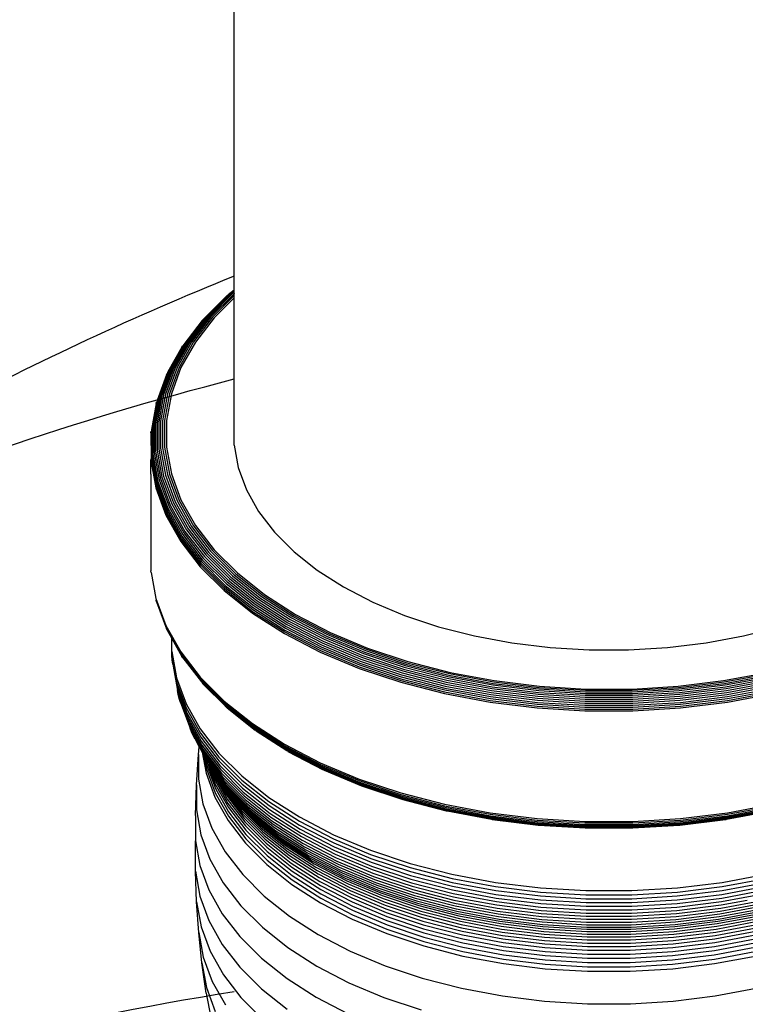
# Model space of a CAD drawing. Extents: x -19547 to -11561, y 2096 to 5601.
# Tile 69 of 168: x -18590 to -18581, y 3253 to 3265. Entities that reach past the tile are written whole.
import ezdxf

# ---------------------------------------------------------------- set-up
doc = ezdxf.new("R2010")
doc.units = 0
doc.header["$MEASUREMENT"] = 0
doc.layers.add('TANK', color=2, linetype='CONTINUOUS')
doc.layers.add('TANK-SLOPE', color=2, linetype='CONTINUOUS')

# ---------------------------------------------------------------- blocks, each defined once
blk = doc.blocks.new('A$C3406478A')
at = {"layer": 'TANK'}
for p, q in [((-1.03, 16.887), (-1.03, 23.624)), ((-1.03, 15.327), (-1.03, 16.887)), ((-1.116, 15.26), (-1.402, 14.974)), ((-1.103, 15.27), (-1.388, 14.985)), ((-1.087, 15.277), (-1.371, 14.993)), ((-1.07, 15.282), (-1.353, 14.999)), ((-1.052, 15.284), (-1.334, 15.002)), ((-1.032, 15.283), (-1.313, 15.002)), ((-1.03, 15.261), (-1.291, 15)), ((-1.03, 15.327), (-1.103, 15.27)), ((-1.03, 15.322), (-1.087, 15.277)), ((-1.03, 15.314), (-1.07, 15.282)), ((-1.03, 15.301), (-1.052, 15.284)), ((-1.03, 15.285), (-1.032, 15.283)), ((-1.03, 15.322), (-1.03, 15.327)), ((-1.03, 15.314), (-1.03, 15.322)), ((-1.03, 15.301), (-1.03, 15.314)), ((-1.03, 15.285), (-1.03, 15.301)), ((-1.03, 15.261), (-1.03, 15.285)), ((-1.03, 15.234), (-1.03, 15.261)), ((-1.03, 15.234), (-1.27, 14.995)), ((-1.03, 13.466), (-1.03, 15.234)), ((-1.414, 14.961), (-1.635, 14.672)), ((-1.388, 14.985), (-1.62, 14.684)), ((-1.371, 14.993), (-1.602, 14.693)), ((-1.353, 14.999), (-1.583, 14.7)), ((-1.334, 15.002), (-1.563, 14.705)), ((-1.313, 15.002), (-1.541, 14.706)), ((-1.291, 15), (-1.519, 14.705)), ((-1.27, 14.995), (-1.496, 14.701)), ((-1.414, 14.961), (-1.402, 14.974)), ((-1.635, 14.672), (-1.811, 14.358)), ((-1.62, 14.684), (-1.796, 14.371)), ((-1.602, 14.693), (-1.778, 14.381)), ((-1.583, 14.7), (-1.758, 14.39)), ((-1.563, 14.705), (-1.737, 14.395)), ((-1.541, 14.706), (-1.715, 14.398)), ((-1.519, 14.705), (-1.691, 14.398)), ((-1.496, 14.701), (-1.668, 14.396)), ((-1.658, 14.643), (-1.647, 14.658)), ((-1.658, 14.643), (-1.825, 14.344)), ((-1.843, 14.31), (-1.954, 14.003)), ((-1.825, 14.344), (-1.944, 14.02)), ((-1.811, 14.358), (-1.93, 14.036)), ((-1.796, 14.371), (-1.914, 14.049)), ((-1.778, 14.381), (-1.896, 14.061)), ((-1.758, 14.39), (-1.876, 14.07)), ((-1.737, 14.395), (-1.854, 14.077)), ((-1.843, 14.31), (-1.835, 14.327)), ((-1.715, 14.398), (-1.831, 14.081)), ((-1.691, 14.398), (-1.807, 14.083)), ((-1.668, 14.396), (-1.783, 14.082)), ((-1.876, 14.07), (-1.935, 13.745)), ((-1.854, 14.077), (-1.913, 13.753)), ((-1.831, 14.081), (-1.89, 13.759)), ((-1.807, 14.083), (-1.866, 13.762)), ((-1.783, 14.082), (-1.841, 13.763)), ((-1.967, 13.966), (-2.022, 13.655)), ((-1.954, 14.003), (-2.014, 13.673)), ((-1.944, 14.02), (-2.004, 13.691)), ((-1.93, 14.036), (-1.99, 13.707)), ((-1.914, 14.049), (-1.974, 13.722)), ((-1.967, 13.966), (-1.962, 13.985)), ((-1.896, 14.061), (-1.955, 13.734)), ((-1.99, 13.707), (-1.99, 13.377)), ((-1.974, 13.722), (-1.974, 13.393)), ((-1.955, 13.734), (-1.955, 13.407)), ((-1.935, 13.745), (-1.935, 13.418)), ((-1.913, 13.753), (-1.913, 13.428)), ((-1.89, 13.759), (-1.89, 13.435)), ((-1.866, 13.762), (-1.866, 13.44)), ((-1.841, 13.763), (-1.841, 13.442)), ((-2.029, 13.615), (-2.027, 13.635)), ((-2.029, 13.615), (-2.027, 13.303)), ((-2.022, 13.655), (-2.022, 13.323)), ((-2.014, 13.673), (-2.014, 13.342)), ((-2.004, 13.691), (-2.004, 13.36)), ((-2.004, 13.36), (-1.944, 13.031)), ((-1.99, 13.377), (-1.93, 13.049)), ((-1.974, 13.393), (-1.914, 13.066)), ((-1.955, 13.407), (-1.896, 13.08)), ((-1.935, 13.418), (-1.876, 13.093)), ((-1.913, 13.428), (-1.854, 13.104)), ((-1.89, 13.435), (-1.831, 13.113)), ((-1.866, 13.44), (-1.807, 13.119)), ((-1.841, 13.442), (-1.783, 13.122)), ((-1.03, 13.466), (-0.981, 13.196)), ((-2.029, 13.283), (-2.027, 13.303)), ((-2.029, 13.283), (-1.968, 12.952)), ((-2.029, 13.119), (-2.029, 13.283)), ((-2.027, 13.303), (-1.967, 12.972)), ((-2.022, 13.323), (-1.962, 12.993)), ((-2.014, 13.342), (-1.954, 13.012)), ((-2.029, 13.119), (-2.029, 11.956)), ((-1.807, 13.119), (-1.691, 12.803)), ((-1.783, 13.122), (-1.668, 12.808)), ((-0.981, 13.196), (-0.883, 12.93)), ((-1.954, 13.012), (-1.835, 12.688)), ((-1.944, 13.031), (-1.825, 12.708)), ((-1.93, 13.049), (-1.811, 12.726)), ((-1.914, 13.066), (-1.796, 12.744)), ((-1.896, 13.08), (-1.778, 12.76)), ((-1.876, 13.093), (-1.758, 12.774)), ((-1.854, 13.104), (-1.737, 12.786)), ((-1.831, 13.113), (-1.715, 12.796)), ((-1.968, 12.952), (-1.849, 12.627)), ((-1.967, 12.972), (-1.847, 12.647)), ((-1.962, 12.993), (-1.843, 12.668)), ((-0.883, 12.93), (-0.737, 12.671)), ((-1.758, 12.774), (-1.583, 12.463)), ((-1.737, 12.786), (-1.563, 12.476)), ((-1.715, 12.796), (-1.541, 12.488)), ((-1.691, 12.803), (-1.519, 12.497)), ((-1.668, 12.808), (-1.496, 12.503)), ((-1.847, 12.647), (-1.669, 12.331)), ((-1.843, 12.668), (-1.665, 12.352)), ((-1.835, 12.688), (-1.658, 12.373)), ((-1.825, 12.708), (-1.647, 12.393)), ((-1.811, 12.726), (-1.635, 12.412)), ((-1.796, 12.744), (-1.62, 12.431)), ((-1.778, 12.76), (-1.602, 12.448)), ((-0.737, 12.671), (-0.546, 12.423)), ((-1.849, 12.627), (-1.671, 12.311)), ((-1.635, 12.412), (-1.402, 12.111)), ((-1.62, 12.431), (-1.388, 12.13)), ((-1.602, 12.448), (-1.371, 12.148)), ((-1.583, 12.463), (-1.353, 12.165)), ((-1.563, 12.476), (-1.334, 12.179)), ((-1.541, 12.488), (-1.313, 12.192)), ((-1.519, 12.497), (-1.291, 12.202)), ((-1.496, 12.503), (-1.27, 12.21)), ((-0.546, 12.423), (-0.31, 12.187)), ((-1.671, 12.311), (-1.437, 12.007)), ((-1.669, 12.331), (-1.435, 12.028)), ((-1.665, 12.352), (-1.431, 12.049)), ((-1.658, 12.373), (-1.424, 12.07)), ((-1.647, 12.393), (-1.414, 12.091)), ((-1.334, 12.179), (-1.052, 11.897)), ((-1.313, 12.192), (-1.032, 11.911)), ((-1.291, 12.202), (-1.012, 11.923)), ((-1.27, 12.21), (-0.992, 11.932)), ((-0.31, 12.187), (-0.033, 11.967)), ((-1.424, 12.07), (-1.137, 11.783)), ((-1.414, 12.091), (-1.128, 11.804)), ((-1.402, 12.111), (-1.116, 11.825)), ((-1.388, 12.13), (-1.103, 11.845)), ((-1.371, 12.148), (-1.087, 11.864)), ((-1.353, 12.165), (-1.07, 11.882)), ((-2.027, 11.936), (-2.029, 11.956)), ((-2.027, 11.936), (-1.968, 11.626)), ((-1.437, 12.007), (-1.149, 11.72)), ((-1.435, 12.028), (-1.148, 11.74)), ((-1.431, 12.049), (-1.144, 11.761)), ((-0.033, 11.967), (0.282, 11.765)), ((-1.116, 11.825), (-0.78, 11.558)), ((-1.103, 11.845), (-0.768, 11.579)), ((-1.087, 11.864), (-0.753, 11.599)), ((-1.07, 11.882), (-0.738, 11.617)), ((-1.052, 11.897), (-0.721, 11.634)), ((-1.032, 11.911), (-0.702, 11.649)), ((-1.012, 11.923), (-0.684, 11.662)), ((-0.992, 11.932), (-0.665, 11.672)), ((-1.149, 11.72), (-0.81, 11.451)), ((-1.148, 11.74), (-0.809, 11.471)), ((-1.144, 11.761), (-0.806, 11.493)), ((-1.137, 11.783), (-0.799, 11.514)), ((-1.128, 11.804), (-0.791, 11.536)), ((0.282, 11.765), (0.632, 11.583)), ((-1.968, 11.626), (-1.849, 11.3)), ((-1.962, 11.586), (-1.967, 11.606)), ((-1.967, 11.606), (-1.847, 11.281)), ((-1.962, 11.586), (-1.843, 11.262)), ((-0.753, 11.599), (-0.373, 11.355)), ((-0.738, 11.617), (-0.359, 11.375)), ((-0.721, 11.634), (-0.343, 11.392)), ((-0.702, 11.649), (-0.327, 11.408)), ((-0.684, 11.662), (-0.31, 11.422)), ((-0.665, 11.672), (-0.293, 11.433)), ((0.632, 11.583), (1.013, 11.423)), ((-0.809, 11.471), (-0.424, 11.224)), ((-0.806, 11.493), (-0.421, 11.246)), ((-0.799, 11.514), (-0.415, 11.268)), ((-0.791, 11.536), (-0.408, 11.291)), ((-0.78, 11.558), (-0.398, 11.313)), ((-0.768, 11.579), (-0.386, 11.334)), ((-0.81, 11.451), (-0.425, 11.204)), ((-0.373, 11.355), (0.049, 11.136)), ((-0.359, 11.375), (0.062, 11.156)), ((-0.343, 11.392), (0.075, 11.175)), ((-0.327, 11.408), (0.09, 11.192)), ((-0.31, 11.422), (0.105, 11.206)), ((-0.293, 11.433), (0.121, 11.219)), ((1.013, 11.423), (1.421, 11.287)), ((-1.849, 11.3), (-1.671, 10.984)), ((-1.847, 11.281), (-1.669, 10.965)), ((-1.835, 11.244), (-1.843, 11.262)), ((-1.843, 11.262), (-1.665, 10.946)), ((-1.835, 11.244), (-1.779, 11.144)), ((-0.421, 11.246), (0.007, 11.024)), ((-0.415, 11.268), (0.012, 11.046)), ((-0.408, 11.291), (0.018, 11.069)), ((-0.398, 11.313), (0.027, 11.092)), ((-0.386, 11.334), (0.037, 11.114)), ((1.421, 11.287), (1.851, 11.177)), ((5.076, 11.177), (5.507, 11.287)), ((-1.779, 10.988), (-1.779, 11.144)), ((-1.779, 11.144), (-1.658, 10.929)), ((-0.425, 11.204), (0.003, 10.981)), ((-0.424, 11.224), (0.004, 11.002)), ((0.037, 11.114), (0.498, 10.921)), ((0.049, 11.136), (0.508, 10.943)), ((0.062, 11.156), (0.519, 10.964)), ((0.075, 11.175), (0.531, 10.983)), ((0.09, 11.192), (0.544, 11.001)), ((0.105, 11.206), (0.557, 11.017)), ((0.121, 11.219), (0.57, 11.03)), ((1.851, 11.177), (2.299, 11.093)), ((4.629, 11.093), (5.076, 11.177)), ((0.004, 11.002), (0.469, 10.807)), ((0.007, 11.024), (0.472, 10.829)), ((0.012, 11.046), (0.476, 10.851)), ((0.018, 11.069), (0.482, 10.875)), ((0.027, 11.092), (0.489, 10.898)), ((0.544, 11.001), (1.03, 10.839)), ((0.557, 11.017), (1.041, 10.855)), ((0.57, 11.03), (1.052, 10.869)), ((2.299, 11.093), (2.76, 11.036)), ((2.76, 11.036), (3.228, 11.008)), ((3.228, 11.008), (3.699, 11.008)), ((3.699, 11.008), (4.168, 11.036)), ((4.168, 11.036), (4.629, 11.093)), ((-1.778, 10.938), (-1.779, 10.988)), ((-1.779, 10.988), (-1.722, 10.673)), ((-1.778, 10.938), (-1.72, 10.622)), ((-1.773, 10.888), (-1.778, 10.938)), ((-1.767, 10.838), (-1.773, 10.888)), ((-1.773, 10.888), (-1.716, 10.573)), ((-1.671, 10.984), (-1.437, 10.681)), ((-1.669, 10.965), (-1.435, 10.661)), ((-1.665, 10.946), (-1.431, 10.643)), ((-1.647, 10.913), (-1.658, 10.929)), ((-1.647, 10.913), (-1.424, 10.626)), ((0.003, 10.981), (0.468, 10.786)), ((0.482, 10.875), (0.978, 10.709)), ((0.489, 10.898), (0.984, 10.733)), ((0.498, 10.921), (0.992, 10.756)), ((0.508, 10.943), (1, 10.779)), ((0.519, 10.964), (1.009, 10.801)), ((0.531, 10.983), (1.019, 10.821)), ((-1.767, 10.838), (-1.709, 10.523)), ((0.468, 10.786), (0.967, 10.62)), ((0.469, 10.807), (0.968, 10.641)), ((0.472, 10.829), (0.97, 10.663)), ((0.476, 10.851), (0.973, 10.686)), ((0.992, 10.756), (1.512, 10.622)), ((1, 10.779), (1.519, 10.646)), ((1.009, 10.801), (1.526, 10.668)), ((1.019, 10.821), (1.534, 10.688)), ((1.03, 10.839), (1.543, 10.707)), ((1.041, 10.855), (1.551, 10.724)), ((1.052, 10.869), (1.56, 10.739)), ((-1.722, 10.673), (-1.607, 10.362)), ((-1.437, 10.681), (-1.149, 10.393)), ((-1.435, 10.661), (-1.148, 10.373)), ((-1.431, 10.643), (-1.144, 10.355)), ((0.968, 10.641), (1.493, 10.505)), ((0.97, 10.663), (1.495, 10.528)), ((0.973, 10.686), (1.498, 10.551)), ((0.978, 10.709), (1.502, 10.575)), ((0.984, 10.733), (1.507, 10.599)), ((1.519, 10.646), (2.059, 10.544)), ((1.526, 10.668), (2.065, 10.567)), ((1.534, 10.688), (2.07, 10.588)), ((1.543, 10.707), (2.076, 10.607)), ((1.551, 10.724), (2.083, 10.625)), ((1.56, 10.739), (2.089, 10.64)), ((2.089, 10.64), (2.633, 10.573)), ((4.295, 10.573), (4.839, 10.64)), ((4.839, 10.64), (5.368, 10.739)), ((4.845, 10.625), (5.376, 10.724)), ((4.851, 10.607), (5.385, 10.707)), ((4.857, 10.588), (5.393, 10.688)), ((4.863, 10.567), (5.401, 10.668)), ((4.868, 10.544), (5.409, 10.646)), ((-1.72, 10.622), (-1.606, 10.312)), ((-1.716, 10.573), (-1.602, 10.263)), ((-1.7, 10.474), (-1.709, 10.523)), ((-1.709, 10.523), (-1.595, 10.214)), ((-1.424, 10.626), (-1.137, 10.339)), ((-1.402, 10.598), (-1.414, 10.611)), ((-1.402, 10.598), (-1.128, 10.324)), ((0.967, 10.62), (1.493, 10.485)), ((1.495, 10.528), (2.042, 10.425)), ((1.498, 10.551), (2.044, 10.448)), ((1.502, 10.575), (2.047, 10.472)), ((1.507, 10.599), (2.05, 10.497)), ((1.512, 10.622), (2.055, 10.521)), ((2.055, 10.521), (2.612, 10.452)), ((2.059, 10.544), (2.615, 10.476)), ((2.065, 10.567), (2.618, 10.499)), ((2.07, 10.588), (2.622, 10.52)), ((2.076, 10.607), (2.625, 10.54)), ((2.083, 10.625), (2.629, 10.557)), ((2.622, 10.52), (3.182, 10.486)), ((2.625, 10.54), (3.183, 10.506)), ((2.629, 10.557), (3.185, 10.524)), ((2.633, 10.573), (3.186, 10.539)), ((3.185, 10.524), (3.743, 10.524)), ((3.186, 10.539), (3.742, 10.539)), ((3.742, 10.539), (4.295, 10.573)), ((3.743, 10.524), (4.299, 10.557)), ((3.744, 10.506), (4.302, 10.54)), ((3.746, 10.486), (4.306, 10.52)), ((4.299, 10.557), (4.845, 10.625)), ((4.302, 10.54), (4.851, 10.607)), ((4.306, 10.52), (4.857, 10.588)), ((4.31, 10.499), (4.863, 10.567)), ((4.313, 10.476), (4.868, 10.544)), ((4.316, 10.452), (4.873, 10.521)), ((4.873, 10.521), (5.415, 10.622)), ((4.877, 10.497), (5.421, 10.599)), ((4.881, 10.472), (5.426, 10.575)), ((4.884, 10.448), (5.43, 10.551)), ((4.886, 10.425), (5.433, 10.528)), ((-1.688, 10.426), (-1.7, 10.474)), ((-1.7, 10.474), (-1.586, 10.165)), ((-1.673, 10.379), (-1.688, 10.426)), ((-1.688, 10.426), (-1.574, 10.118)), ((1.493, 10.505), (2.041, 10.403)), ((1.493, 10.485), (2.04, 10.382)), ((2.041, 10.403), (2.604, 10.334)), ((2.042, 10.425), (2.604, 10.356)), ((2.044, 10.448), (2.606, 10.379)), ((2.047, 10.472), (2.607, 10.404)), ((2.05, 10.497), (2.609, 10.428)), ((2.607, 10.404), (3.177, 10.369)), ((2.609, 10.428), (3.178, 10.394)), ((2.612, 10.452), (3.179, 10.418)), ((2.615, 10.476), (3.18, 10.442)), ((2.618, 10.499), (3.181, 10.465)), ((3.179, 10.418), (3.749, 10.418)), ((3.18, 10.442), (3.748, 10.442)), ((3.181, 10.465), (3.747, 10.465)), ((3.182, 10.486), (3.746, 10.486)), ((3.183, 10.506), (3.744, 10.506)), ((3.747, 10.465), (4.31, 10.499)), ((3.748, 10.442), (4.313, 10.476)), ((3.749, 10.418), (4.316, 10.452)), ((3.75, 10.394), (4.318, 10.428)), ((3.75, 10.369), (4.32, 10.404)), ((4.318, 10.428), (4.877, 10.497)), ((4.32, 10.404), (4.881, 10.472)), ((4.322, 10.379), (4.884, 10.448)), ((4.323, 10.356), (4.886, 10.425)), ((4.324, 10.334), (4.887, 10.403)), ((4.887, 10.403), (5.434, 10.505)), ((4.887, 10.382), (5.435, 10.485)), ((-1.673, 10.379), (-1.559, 10.071)), ((-1.607, 10.362), (-1.437, 10.061)), ((-1.606, 10.312), (-1.436, 10.011)), ((-1.149, 10.393), (-0.81, 10.124)), ((-1.148, 10.373), (-0.809, 10.105)), ((-1.144, 10.355), (-0.806, 10.087)), ((-1.137, 10.339), (-0.799, 10.071)), ((-1.128, 10.324), (-0.791, 10.056)), ((-1.116, 10.312), (-0.78, 10.045)), ((2.04, 10.382), (2.603, 10.313)), ((2.603, 10.313), (3.176, 10.278)), ((2.604, 10.356), (3.176, 10.321)), ((2.604, 10.334), (3.176, 10.299)), ((2.606, 10.379), (3.177, 10.345)), ((3.176, 10.321), (3.751, 10.321)), ((3.176, 10.299), (3.752, 10.299)), ((3.177, 10.369), (3.75, 10.369)), ((3.177, 10.345), (3.751, 10.345)), ((3.178, 10.394), (3.75, 10.394)), ((3.751, 10.345), (4.322, 10.379)), ((3.751, 10.321), (4.323, 10.356)), ((3.752, 10.299), (4.324, 10.334)), ((3.752, 10.278), (4.324, 10.313)), ((4.324, 10.313), (4.887, 10.382)), ((-1.602, 10.263), (-1.432, 9.961)), ((-1.595, 10.214), (-1.426, 9.913)), ((-1.586, 10.165), (-1.417, 9.865)), ((3.176, 10.278), (3.752, 10.278)), ((-1.574, 10.118), (-1.405, 9.818)), ((-1.542, 10.026), (-1.559, 10.071)), ((-1.559, 10.071), (-1.391, 9.772)), ((-1.437, 10.061), (-1.214, 9.771)), ((-0.81, 10.124), (-0.425, 9.877)), ((-0.809, 10.105), (-0.424, 9.858)), ((-0.806, 10.087), (-0.421, 9.84)), ((-0.799, 10.071), (-0.415, 9.824)), ((-0.791, 10.056), (-0.408, 9.811)), ((-0.768, 10.036), (-0.78, 10.045)), ((-1.542, 10.026), (-1.375, 9.728)), ((-1.523, 9.981), (-1.542, 10.026)), ((-1.5, 9.938), (-1.523, 9.981)), ((-1.5, 9.938), (-1.449, 9.847)), ((-1.436, 10.011), (-1.213, 9.721)), ((-1.432, 9.961), (-1.209, 9.672)), ((-0.768, 10.036), (-0.398, 9.8)), ((-1.459, 9.754), (-1.449, 9.847)), ((-1.449, 9.847), (-1.414, 9.783)), ((-1.426, 9.913), (-1.203, 9.623)), ((-1.417, 9.865), (-1.194, 9.576)), ((-1.405, 9.818), (-1.183, 9.53)), ((-0.425, 9.877), (0.003, 9.654)), ((-0.424, 9.858), (0.004, 9.635)), ((-0.421, 9.84), (0.007, 9.618)), ((-0.415, 9.824), (0.012, 9.602)), ((-0.408, 9.811), (0.018, 9.589)), ((-1.484, 9.388), (-1.459, 9.754)), ((-1.459, 9.754), (-1.459, 9.457)), ((-1.414, 9.783), (-1.367, 9.53)), ((-1.414, 9.783), (-1.393, 9.746)), ((-1.393, 9.746), (-1.377, 9.718)), ((-1.393, 9.746), (-1.363, 9.583)), ((-1.391, 9.772), (-1.378, 9.755)), ((-1.378, 9.755), (-1.376, 9.752)), ((-1.377, 9.718), (-1.362, 9.635)), ((-1.377, 9.718), (-1.366, 9.699)), ((-1.376, 9.752), (-1.17, 9.485)), ((-1.375, 9.728), (-1.154, 9.442)), ((-1.366, 9.699), (-1.364, 9.686)), ((-1.366, 9.699), (-1.356, 9.684)), ((-1.214, 9.771), (-0.939, 9.496)), ((-1.213, 9.721), (-0.938, 9.446)), ((-0.398, 9.8), (0.027, 9.579)), ((-0.386, 9.791), (0.037, 9.571)), ((-1.364, 9.686), (-1.258, 9.398)), ((-1.363, 9.583), (-1.257, 9.294)), ((-1.362, 9.635), (-1.255, 9.346)), ((-1.356, 9.684), (-1.136, 9.399)), ((-1.334, 9.642), (-1.115, 9.359)), ((-1.334, 9.642), (-1.263, 9.449)), ((-1.31, 9.602), (-1.334, 9.642)), ((-1.31, 9.602), (-1.271, 9.499)), ((-1.31, 9.602), (-1.093, 9.319)), ((-1.294, 9.577), (-1.31, 9.602)), ((-1.294, 9.577), (-1.283, 9.548)), ((-1.284, 9.563), (-1.294, 9.577)), ((-1.209, 9.672), (-0.935, 9.397)), ((-1.203, 9.623), (-0.929, 9.349)), ((-1.194, 9.576), (-0.921, 9.303)), ((0.003, 9.654), (0.468, 9.459)), ((0.004, 9.635), (0.469, 9.44)), ((0.007, 9.618), (0.472, 9.423)), ((0.012, 9.602), (0.476, 9.407)), ((0.018, 9.589), (0.482, 9.395)), ((0.027, 9.579), (0.489, 9.385)), ((0.049, 9.566), (0.037, 9.571)), ((-1.459, 9.457), (-1.405, 9.16)), ((-1.367, 9.53), (-1.261, 9.241)), ((-1.266, 9.538), (-1.284, 9.563)), ((-1.283, 9.548), (-1.124, 9.266)), ((-1.271, 9.499), (-1.113, 9.217)), ((-1.266, 9.538), (-1.139, 9.313)), ((-1.256, 9.525), (-1.266, 9.538)), ((-1.227, 9.486), (-1.256, 9.525)), ((-1.227, 9.486), (-1.156, 9.359)), ((-1.212, 9.468), (-1.227, 9.486)), ((-1.2, 9.445), (-1.212, 9.468)), ((-1.212, 9.468), (-1.068, 9.282)), ((-1.183, 9.53), (-0.91, 9.257)), ((-1.17, 9.485), (-0.898, 9.213)), ((-0.939, 9.496), (-0.616, 9.239)), ((0.049, 9.566), (0.498, 9.377)), ((0.468, 9.459), (0.967, 9.293)), ((-1.496, 9.02), (-1.484, 9.388)), ((-1.484, 9.388), (-1.484, 9.088)), ((-1.263, 9.449), (-1.105, 9.167)), ((-1.258, 9.398), (-1.099, 9.117)), ((-1.255, 9.346), (-1.097, 9.065)), ((-1.2, 9.445), (-0.988, 9.17)), ((-1.177, 9.403), (-0.965, 9.128)), ((-1.156, 9.359), (-0.946, 9.085)), ((-1.154, 9.442), (-0.883, 9.17)), ((-1.136, 9.399), (-0.866, 9.129)), ((-1.115, 9.359), (-0.846, 9.09)), ((-0.938, 9.446), (-0.615, 9.189)), ((-0.935, 9.397), (-0.612, 9.141)), ((-0.929, 9.349), (-0.607, 9.093)), ((0.469, 9.44), (0.968, 9.274)), ((0.472, 9.423), (0.97, 9.257)), ((0.476, 9.407), (0.973, 9.242)), ((0.482, 9.395), (0.978, 9.229)), ((0.489, 9.385), (0.984, 9.22)), ((0.498, 9.377), (0.992, 9.213)), ((-1.261, 9.241), (-1.103, 8.96)), ((-1.257, 9.294), (-1.099, 9.013)), ((-1.139, 9.313), (-0.929, 9.041)), ((-1.124, 9.266), (-0.915, 8.994)), ((-1.113, 9.217), (-0.904, 8.946)), ((-1.093, 9.319), (-0.825, 9.052)), ((-1.068, 9.282), (-0.802, 9.016)), ((-1.041, 9.246), (-0.776, 8.981)), ((-0.921, 9.303), (-0.599, 9.047)), ((-0.91, 9.257), (-0.589, 9.002)), ((-0.616, 9.239), (-0.248, 9.004)), ((0.967, 9.293), (1.493, 9.158)), ((0.968, 9.274), (1.493, 9.139)), ((0.97, 9.257), (1.495, 9.122)), ((0.973, 9.242), (1.498, 9.107)), ((0.978, 9.229), (1.502, 9.095)), ((0.984, 9.22), (1.507, 9.085)), ((-1.405, 9.16), (-1.298, 8.869)), ((-1.105, 9.167), (-0.896, 8.897)), ((-1.099, 9.117), (-0.891, 8.847)), ((-1.013, 9.209), (-0.75, 8.946)), ((-0.988, 9.17), (-0.726, 8.908)), ((-0.965, 9.128), (-0.705, 8.868)), ((-0.898, 9.213), (-0.603, 8.979)), ((-0.883, 9.17), (-0.564, 8.917)), ((-0.866, 9.129), (-0.548, 8.877)), ((-0.615, 9.189), (-0.248, 8.954)), ((-0.612, 9.141), (-0.245, 8.905)), ((0.992, 9.213), (1.512, 9.079)), ((1.493, 9.158), (2.04, 9.055)), ((1.493, 9.139), (2.041, 9.036)), ((1.495, 9.122), (2.042, 9.019)), ((1.498, 9.107), (2.044, 9.004)), ((4.884, 9.004), (5.43, 9.107)), ((4.886, 9.019), (5.433, 9.122)), ((4.887, 9.055), (5.435, 9.158)), ((4.887, 9.036), (5.434, 9.139)), ((-1.496, 9.02), (-1.496, 8.72)), ((-1.484, 9.088), (-1.43, 8.791)), ((-1.099, 9.013), (-0.89, 8.743)), ((-1.097, 9.065), (-0.889, 8.795)), ((-0.946, 9.085), (-0.687, 8.826)), ((-0.929, 9.041), (-0.671, 8.783)), ((-0.915, 8.994), (-0.658, 8.737)), ((-0.846, 9.09), (-0.53, 8.838)), ((-0.825, 9.052), (-0.51, 8.802)), ((-0.802, 9.016), (-0.489, 8.767)), ((-0.776, 8.981), (-0.465, 8.734)), ((-0.607, 9.093), (-0.24, 8.858)), ((-0.599, 9.047), (-0.233, 8.812)), ((-0.589, 9.002), (-0.224, 8.768)), ((-0.248, 9.004), (0.16, 8.791)), ((1.502, 9.095), (2.047, 8.992)), ((1.507, 9.085), (2.05, 8.983)), ((1.512, 9.079), (1.52, 9.077)), ((1.52, 9.077), (1.526, 9.076)), ((1.526, 9.076), (2.055, 8.977)), ((2.04, 9.055), (2.603, 8.986)), ((2.041, 9.036), (2.604, 8.967)), ((2.042, 9.019), (2.604, 8.95)), ((2.044, 9.004), (2.606, 8.935)), ((2.047, 8.992), (2.607, 8.924)), ((2.05, 8.983), (2.609, 8.915)), ((2.603, 8.986), (3.176, 8.951)), ((3.752, 8.951), (4.324, 8.986)), ((4.318, 8.915), (4.877, 8.983)), ((4.32, 8.924), (4.881, 8.992)), ((4.322, 8.935), (4.884, 9.004)), ((4.323, 8.95), (4.886, 9.019)), ((4.324, 8.986), (4.887, 9.055)), ((4.324, 8.967), (4.887, 9.036)), ((4.873, 8.977), (5.401, 9.076)), ((4.877, 8.983), (5.421, 9.085)), ((4.881, 8.992), (5.426, 9.095)), ((-1.298, 8.869), (-1.138, 8.586)), ((-1.103, 8.96), (-0.895, 8.69)), ((-0.904, 8.946), (-0.648, 8.69)), ((-0.896, 8.897), (-0.64, 8.641)), ((-0.75, 8.946), (-0.441, 8.7)), ((-0.726, 8.908), (-0.419, 8.664)), ((-0.705, 8.868), (-0.399, 8.625)), ((-0.603, 8.979), (-0.6, 8.975)), ((-0.6, 8.975), (-0.578, 8.959)), ((-0.578, 8.959), (-0.47, 8.89)), ((-0.564, 8.917), (-0.201, 8.684)), ((-0.548, 8.877), (-0.187, 8.645)), ((-0.47, 8.89), (-0.469, 8.887)), ((-0.469, 8.887), (-0.281, 8.769)), ((-0.248, 8.954), (0.161, 8.742)), ((-0.245, 8.905), (0.163, 8.693)), ((2.055, 8.977), (2.06, 8.976)), ((2.06, 8.976), (2.065, 8.975)), ((2.065, 8.975), (2.612, 8.909)), ((2.065, 8.975), (2.615, 8.906)), ((2.604, 8.967), (3.176, 8.932)), ((2.604, 8.95), (3.176, 8.915)), ((2.606, 8.935), (3.177, 8.901)), ((2.607, 8.924), (3.177, 8.889)), ((2.609, 8.915), (3.178, 8.88)), ((2.612, 8.909), (2.615, 8.906)), ((2.615, 8.906), (2.618, 8.907)), ((2.618, 8.907), (3.18, 8.872)), ((2.618, 8.907), (3.179, 8.875)), ((3.176, 8.951), (3.752, 8.951)), ((3.176, 8.932), (3.752, 8.932)), ((3.176, 8.915), (3.187, 8.915)), ((3.177, 8.901), (3.751, 8.901)), ((3.177, 8.889), (3.75, 8.889)), ((3.178, 8.88), (3.75, 8.88)), ((3.179, 8.875), (3.749, 8.875)), ((3.18, 8.872), (3.748, 8.872)), ((3.187, 8.915), (3.741, 8.915)), ((3.741, 8.915), (3.751, 8.915)), ((3.748, 8.872), (4.31, 8.907)), ((3.749, 8.875), (4.31, 8.907)), ((3.75, 8.889), (4.32, 8.924)), ((3.75, 8.88), (4.318, 8.915)), ((3.751, 8.915), (4.323, 8.95)), ((3.751, 8.901), (4.322, 8.935)), ((3.752, 8.932), (4.324, 8.967)), ((4.31, 8.907), (4.313, 8.906)), ((4.313, 8.906), (4.863, 8.975)), ((4.313, 8.906), (4.316, 8.909)), ((4.316, 8.909), (4.863, 8.975)), ((4.863, 8.975), (4.868, 8.974)), ((4.868, 8.974), (4.873, 8.977)), ((-1.43, 8.791), (-1.322, 8.498)), ((-0.891, 8.847), (-0.636, 8.591)), ((-0.889, 8.795), (-0.634, 8.54)), ((-0.687, 8.826), (-0.382, 8.584)), ((-0.671, 8.783), (-0.368, 8.542)), ((-0.53, 8.838), (-0.17, 8.608)), ((-0.51, 8.802), (-0.152, 8.572)), ((-0.489, 8.767), (-0.132, 8.539)), ((-0.281, 8.769), (-0.278, 8.765)), ((-0.278, 8.765), (-0.213, 8.725)), ((-0.24, 8.858), (0.168, 8.646)), ((-0.233, 8.812), (0.174, 8.601)), ((-0.224, 8.768), (0.182, 8.557)), ((0.16, 8.791), (0.604, 8.605)), ((-1.496, 8.72), (-1.496, 8.718)), ((-1.496, 8.718), (-1.442, 8.422)), ((-1.496, 8.653), (-1.496, 8.718)), ((-1.496, 8.352), (-1.496, 8.653)), ((-0.895, 8.69), (-0.639, 8.434)), ((-0.89, 8.743), (-0.635, 8.487)), ((-0.658, 8.737), (-0.356, 8.497)), ((-0.648, 8.69), (-0.346, 8.45)), ((-0.64, 8.641), (-0.339, 8.402)), ((-0.465, 8.734), (-0.111, 8.507)), ((-0.441, 8.7), (-0.089, 8.475)), ((-0.419, 8.664), (-0.069, 8.44)), ((-0.213, 8.725), (-0.045, 8.637)), ((-0.201, 8.684), (0.202, 8.475)), ((-0.187, 8.645), (0.215, 8.436)), ((-0.045, 8.637), (-0.04, 8.634)), ((-0.04, 8.634), (0.191, 8.515)), ((0.161, 8.742), (0.605, 8.555)), ((0.163, 8.693), (0.607, 8.507)), ((0.168, 8.646), (0.611, 8.46)), ((-1.138, 8.586), (-0.928, 8.313)), ((-0.636, 8.591), (-0.335, 8.352)), ((-0.634, 8.54), (-0.333, 8.301)), ((-0.399, 8.625), (-0.051, 8.402)), ((-0.382, 8.584), (-0.036, 8.362)), ((-0.368, 8.542), (-0.022, 8.32)), ((-0.17, 8.608), (0.229, 8.4)), ((-0.152, 8.572), (0.246, 8.365)), ((-0.132, 8.539), (0.263, 8.333)), ((0.174, 8.601), (0.616, 8.415)), ((0.182, 8.557), (0.623, 8.372)), ((0.191, 8.515), (0.294, 8.472)), ((0.604, 8.605), (1.08, 8.446)), ((0.605, 8.555), (1.081, 8.396)), ((-1.442, 8.422), (-1.334, 8.128)), ((-1.322, 8.498), (-1.162, 8.213)), ((-0.639, 8.434), (-0.338, 8.195)), ((-0.635, 8.487), (-0.334, 8.248)), ((-0.356, 8.497), (-0.011, 8.276)), ((-0.346, 8.45), (-0.003, 8.23)), ((-0.339, 8.402), (0.004, 8.182)), ((-0.111, 8.507), (0.282, 8.303)), ((-0.089, 8.475), (0.302, 8.271)), ((-0.069, 8.44), (0.32, 8.237)), ((-0.051, 8.402), (0.336, 8.201)), ((0.202, 8.475), (0.641, 8.29)), ((0.215, 8.436), (0.652, 8.253)), ((0.229, 8.4), (0.665, 8.217)), ((0.294, 8.472), (0.3, 8.468)), ((0.3, 8.468), (0.631, 8.33)), ((0.607, 8.507), (1.083, 8.348)), ((0.611, 8.46), (1.086, 8.302)), ((0.616, 8.415), (1.09, 8.257)), ((1.08, 8.446), (1.582, 8.317)), ((1.081, 8.396), (1.583, 8.267)), ((-1.496, 8.352), (-1.442, 8.054)), ((-1.482, 7.985), (-1.496, 8.352)), ((-0.928, 8.313), (-0.67, 8.055)), ((-0.335, 8.352), (0.008, 8.132)), ((-0.333, 8.301), (0.009, 8.081)), ((-0.036, 8.362), (0.349, 8.162)), ((-0.022, 8.32), (0.361, 8.121)), ((-0.011, 8.276), (0.371, 8.077)), ((0.246, 8.365), (0.679, 8.184)), ((0.263, 8.333), (0.694, 8.152)), ((0.282, 8.303), (0.71, 8.123)), ((0.302, 8.271), (0.727, 8.093)), ((0.623, 8.372), (1.096, 8.214)), ((0.631, 8.33), (0.818, 8.268)), ((0.641, 8.29), (1.111, 8.134)), ((1.083, 8.348), (1.584, 8.219)), ((1.086, 8.302), (1.587, 8.173)), ((1.582, 8.317), (2.105, 8.219)), ((4.823, 8.219), (5.345, 8.317)), ((-1.162, 8.213), (-0.951, 7.939)), ((-0.338, 8.195), (0.005, 7.975)), ((-0.334, 8.248), (0.008, 8.029)), ((-0.003, 8.23), (0.379, 8.032)), ((0.004, 8.182), (0.384, 7.984)), ((0.32, 8.237), (0.743, 8.06)), ((0.336, 8.201), (0.756, 8.024)), ((0.349, 8.162), (0.768, 7.986)), ((0.652, 8.253), (1.12, 8.097)), ((0.665, 8.217), (1.131, 8.062)), ((0.679, 8.184), (1.142, 8.029)), ((0.818, 8.268), (0.833, 8.261)), ((0.833, 8.261), (1.103, 8.173)), ((1.09, 8.257), (1.59, 8.129)), ((1.096, 8.214), (1.595, 8.086)), ((1.103, 8.173), (1.6, 8.045)), ((1.583, 8.267), (2.105, 8.169)), ((1.584, 8.219), (2.106, 8.122)), ((1.587, 8.173), (2.108, 8.075)), ((2.105, 8.219), (2.643, 8.153)), ((2.105, 8.169), (2.643, 8.103)), ((2.643, 8.153), (3.189, 8.12)), ((3.739, 8.12), (4.285, 8.153)), ((4.285, 8.153), (4.823, 8.219)), ((4.285, 8.103), (4.822, 8.169)), ((4.819, 8.075), (5.341, 8.173)), ((4.821, 8.122), (5.343, 8.219)), ((4.822, 8.169), (5.345, 8.267)), ((-1.442, 8.054), (-1.333, 7.76)), ((-1.334, 8.128), (-1.173, 7.843)), ((-0.67, 8.055), (-0.367, 7.814)), ((0.008, 8.132), (0.388, 7.935)), ((0.009, 8.081), (0.389, 7.884)), ((0.361, 8.121), (0.779, 7.946)), ((0.371, 8.077), (0.787, 7.903)), ((0.694, 8.152), (1.155, 7.999)), ((0.71, 8.123), (1.169, 7.971)), ((0.727, 8.093), (1.183, 7.941)), ((0.743, 8.06), (1.196, 7.909)), ((1.111, 8.134), (1.606, 8.006)), ((1.12, 8.097), (1.614, 7.97)), ((1.131, 8.062), (1.622, 7.936)), ((1.59, 8.129), (2.111, 8.031)), ((1.595, 8.086), (2.114, 7.988)), ((1.6, 8.045), (1.785, 8.011)), ((2.106, 8.122), (2.643, 8.056)), ((2.108, 8.075), (2.644, 8.009)), ((2.643, 8.103), (3.189, 8.07)), ((2.643, 8.056), (3.189, 8.022)), ((3.189, 8.12), (3.739, 8.12)), ((3.189, 8.07), (3.739, 8.07)), ((3.738, 8.022), (4.284, 8.056)), ((3.739, 8.07), (4.285, 8.103)), ((4.283, 8.009), (4.819, 8.075)), ((4.284, 8.056), (4.821, 8.122)), ((4.814, 7.988), (5.333, 8.086)), ((4.817, 8.031), (5.337, 8.129)), ((-1.456, 7.619), (-1.482, 7.985)), ((-1.482, 7.985), (-1.428, 7.687)), ((-0.951, 7.939), (-0.692, 7.68)), ((0.005, 7.975), (0.385, 7.777)), ((0.008, 8.029), (0.388, 7.831)), ((0.379, 8.032), (0.794, 7.858)), ((0.384, 7.984), (0.799, 7.81)), ((0.388, 7.935), (0.802, 7.761)), ((0.756, 8.024), (1.207, 7.874)), ((0.768, 7.986), (1.217, 7.837)), ((0.779, 7.946), (1.226, 7.797)), ((1.142, 8.029), (1.631, 7.903)), ((1.155, 7.999), (1.641, 7.874)), ((1.169, 7.971), (1.652, 7.846)), ((1.183, 7.941), (1.663, 7.818)), ((1.606, 8.006), (2.122, 7.91)), ((1.614, 7.97), (2.128, 7.874)), ((1.622, 7.936), (2.134, 7.84)), ((1.785, 8.011), (1.805, 8.005)), ((1.805, 8.005), (2.118, 7.948)), ((2.111, 8.031), (2.646, 7.965)), ((2.114, 7.988), (2.648, 7.923)), ((2.118, 7.948), (2.65, 7.883)), ((2.644, 8.009), (3.19, 7.976)), ((2.646, 7.965), (3.19, 7.932)), ((2.648, 7.923), (3.191, 7.89)), ((3.189, 8.022), (3.738, 8.022)), ((3.19, 7.976), (3.738, 7.976)), ((3.19, 7.932), (3.737, 7.932)), ((3.737, 7.932), (4.282, 7.965)), ((3.737, 7.89), (4.28, 7.923)), ((3.738, 7.976), (4.283, 8.009)), ((4.277, 7.883), (4.81, 7.948)), ((4.28, 7.923), (4.814, 7.988)), ((4.282, 7.965), (4.817, 8.031)), ((4.794, 7.84), (5.306, 7.936)), ((4.8, 7.874), (5.314, 7.97)), ((4.805, 7.91), (5.321, 8.006)), ((4.81, 7.948), (5.123, 8.005)), ((-1.173, 7.843), (-0.962, 7.568)), ((-0.367, 7.814), (-0.022, 7.593)), ((0.388, 7.831), (0.802, 7.658)), ((0.389, 7.884), (0.803, 7.71)), ((0.787, 7.903), (1.233, 7.754)), ((0.794, 7.858), (1.238, 7.709)), ((0.799, 7.81), (1.242, 7.662)), ((1.196, 7.909), (1.673, 7.786)), ((1.207, 7.874), (1.682, 7.752)), ((1.217, 7.837), (1.69, 7.715)), ((1.631, 7.903), (2.14, 7.808)), ((1.641, 7.874), (2.147, 7.779)), ((1.652, 7.846), (2.155, 7.752)), ((1.663, 7.818), (2.163, 7.724)), ((2.122, 7.91), (2.653, 7.845)), ((2.128, 7.874), (2.656, 7.809)), ((2.134, 7.84), (2.66, 7.775)), ((2.14, 7.808), (2.664, 7.744)), ((2.65, 7.883), (3.192, 7.85)), ((2.653, 7.845), (3.193, 7.812)), ((2.656, 7.809), (3.194, 7.776)), ((3.191, 7.89), (3.737, 7.89)), ((3.192, 7.85), (3.736, 7.85)), ((3.193, 7.812), (3.735, 7.812)), ((3.734, 7.776), (4.271, 7.809)), ((3.735, 7.812), (4.275, 7.845)), ((3.736, 7.85), (4.277, 7.883)), ((4.264, 7.744), (4.787, 7.808)), ((4.268, 7.775), (4.794, 7.84)), ((4.271, 7.809), (4.8, 7.874)), ((4.275, 7.845), (4.805, 7.91)), ((4.764, 7.724), (5.264, 7.818)), ((4.772, 7.752), (5.276, 7.846)), ((4.78, 7.779), (5.286, 7.874)), ((4.787, 7.808), (5.296, 7.903)), ((-1.428, 7.687), (-1.32, 7.395)), ((-1.333, 7.76), (-1.173, 7.475)), ((0.385, 7.777), (0.8, 7.604)), ((0.802, 7.761), (1.245, 7.614)), ((0.803, 7.71), (1.246, 7.563)), ((1.226, 7.797), (1.697, 7.675)), ((1.233, 7.754), (1.703, 7.633)), ((1.238, 7.709), (1.707, 7.589)), ((1.673, 7.786), (2.171, 7.693)), ((1.682, 7.752), (2.177, 7.659)), ((1.69, 7.715), (2.183, 7.623)), ((2.147, 7.779), (2.668, 7.715)), ((2.155, 7.752), (2.673, 7.688)), ((2.163, 7.724), (2.678, 7.661)), ((2.171, 7.693), (2.682, 7.63)), ((2.66, 7.775), (3.195, 7.743)), ((2.664, 7.744), (3.196, 7.711)), ((2.668, 7.715), (3.198, 7.683)), ((2.673, 7.688), (3.199, 7.656)), ((3.194, 7.776), (3.734, 7.776)), ((3.195, 7.743), (3.733, 7.743)), ((3.196, 7.711), (3.731, 7.711)), ((3.198, 7.683), (3.73, 7.683)), ((3.728, 7.656), (4.255, 7.688)), ((3.73, 7.683), (4.259, 7.715)), ((3.731, 7.711), (4.264, 7.744)), ((3.733, 7.743), (4.268, 7.775)), ((4.245, 7.63), (4.757, 7.693)), ((4.25, 7.661), (4.764, 7.724)), ((4.255, 7.688), (4.772, 7.752)), ((4.259, 7.715), (4.78, 7.779)), ((4.745, 7.623), (5.237, 7.715)), ((4.75, 7.659), (5.245, 7.752)), ((4.757, 7.693), (5.254, 7.786)), ((-1.456, 7.619), (-1.402, 7.322)), ((-1.417, 7.253), (-1.456, 7.619)), ((-0.962, 7.568), (-0.702, 7.308)), ((-0.692, 7.68), (-0.387, 7.438)), ((-0.022, 7.593), (0.362, 7.394)), ((0.8, 7.604), (1.243, 7.456)), ((0.802, 7.658), (1.245, 7.51)), ((1.242, 7.662), (1.71, 7.542)), ((1.245, 7.614), (1.712, 7.493)), ((1.246, 7.563), (1.713, 7.443)), ((1.697, 7.675), (2.188, 7.583)), ((1.703, 7.633), (2.192, 7.542)), ((1.707, 7.589), (2.195, 7.497)), ((2.177, 7.659), (2.686, 7.597)), ((2.183, 7.623), (2.69, 7.56)), ((2.188, 7.583), (2.693, 7.521)), ((2.678, 7.661), (3.201, 7.629)), ((2.682, 7.63), (3.202, 7.599)), ((2.686, 7.597), (3.204, 7.565)), ((3.199, 7.656), (3.728, 7.656)), ((3.201, 7.629), (3.727, 7.629)), ((3.202, 7.599), (3.725, 7.599)), ((3.204, 7.565), (3.724, 7.565)), ((3.724, 7.565), (4.241, 7.597)), ((3.725, 7.599), (4.245, 7.63)), ((3.727, 7.629), (4.25, 7.661)), ((4.235, 7.521), (4.74, 7.583)), ((4.238, 7.56), (4.745, 7.623)), ((4.241, 7.597), (4.75, 7.659)), ((4.733, 7.497), (5.221, 7.589)), ((4.736, 7.542), (5.225, 7.633)), ((4.74, 7.583), (5.231, 7.675)), ((-1.173, 7.475), (-0.961, 7.201)), ((1.243, 7.456), (1.711, 7.335)), ((1.245, 7.51), (1.712, 7.39)), ((1.71, 7.542), (2.197, 7.451)), ((1.712, 7.493), (2.199, 7.402)), ((2.192, 7.542), (2.695, 7.48)), ((2.195, 7.497), (2.697, 7.436)), ((2.197, 7.451), (2.698, 7.389)), ((2.69, 7.56), (3.205, 7.529)), ((2.693, 7.521), (3.206, 7.49)), ((2.695, 7.48), (3.207, 7.449)), ((3.205, 7.529), (3.723, 7.529)), ((3.206, 7.49), (3.722, 7.49)), ((3.207, 7.449), (3.721, 7.449)), ((3.721, 7.449), (4.233, 7.48)), ((3.722, 7.49), (4.235, 7.521)), ((3.723, 7.529), (4.238, 7.56)), ((4.229, 7.389), (4.73, 7.451)), ((4.231, 7.436), (4.733, 7.497)), ((4.233, 7.48), (4.736, 7.542)), ((4.729, 7.402), (5.215, 7.493)), ((4.73, 7.451), (5.217, 7.542)), ((-1.32, 7.395), (-1.16, 7.11)), ((-0.387, 7.438), (-0.04, 7.215)), ((0.362, 7.394), (0.779, 7.219)), ((1.711, 7.335), (2.198, 7.244)), ((1.712, 7.39), (2.199, 7.299)), ((1.713, 7.443), (2.199, 7.351)), ((2.199, 7.402), (2.699, 7.341)), ((2.199, 7.351), (2.7, 7.29)), ((2.697, 7.436), (3.207, 7.405)), ((2.698, 7.389), (3.208, 7.358)), ((2.699, 7.341), (3.208, 7.31)), ((3.207, 7.405), (3.72, 7.405)), ((3.208, 7.358), (3.72, 7.358)), ((3.72, 7.405), (4.231, 7.436)), ((3.72, 7.358), (4.229, 7.389)), ((3.72, 7.31), (4.228, 7.341)), ((4.228, 7.341), (4.729, 7.402)), ((4.228, 7.29), (4.728, 7.351)), ((4.728, 7.351), (5.215, 7.443)), ((4.729, 7.299), (5.215, 7.39)), ((4.73, 7.244), (5.217, 7.335)), ((-1.365, 6.889), (-1.417, 7.253)), ((-1.417, 7.253), (-1.363, 6.959)), ((-1.402, 7.322), (-1.295, 7.031)), ((-0.702, 7.308), (-0.396, 7.066)), ((-0.04, 7.215), (0.346, 7.015)), ((0.779, 7.219), (1.226, 7.07)), ((2.198, 7.244), (2.699, 7.183)), ((2.199, 7.299), (2.699, 7.237)), ((2.699, 7.237), (3.208, 7.206)), ((2.7, 7.29), (3.208, 7.259)), ((3.208, 7.31), (3.72, 7.31)), ((3.208, 7.259), (3.72, 7.259)), ((3.72, 7.259), (4.228, 7.29)), ((3.72, 7.206), (4.228, 7.237)), ((4.228, 7.237), (4.729, 7.299)), ((4.229, 7.183), (4.73, 7.244)), ((-1.16, 7.11), (-0.949, 6.836)), ((-0.961, 7.201), (-0.701, 6.941)), ((2.699, 7.183), (3.208, 7.152)), ((3.208, 7.206), (3.72, 7.206)), ((3.208, 7.152), (3.72, 7.152)), ((3.72, 7.152), (4.229, 7.183)), ((-1.295, 7.031), (-1.136, 6.748)), ((-0.396, 7.066), (-0.048, 6.843)), ((0.346, 7.015), (0.765, 6.839)), ((1.226, 7.07), (1.697, 6.948)), ((-1.365, 6.889), (-1.312, 6.599)), ((-1.363, 6.959), (-1.257, 6.671)), ((-0.701, 6.941), (-0.396, 6.698)), ((1.697, 6.948), (2.188, 6.856)), ((2.188, 6.856), (2.693, 6.794)), ((4.235, 6.794), (4.74, 6.856)), ((4.74, 6.856), (5.23, 6.948)), ((-0.949, 6.836), (-0.69, 6.577)), ((-0.048, 6.843), (0.338, 6.642)), ((0.765, 6.839), (1.214, 6.689)), ((2.693, 6.794), (3.206, 6.763)), ((3.206, 6.763), (3.722, 6.763)), ((3.722, 6.763), (4.235, 6.794))]:
    blk.add_line(p, q, dxfattribs=at)

msp = doc.modelspace()

# ---------------------------------------------------------------- linework, layer by layer
at = {"layer": 'TANK', "elevation": 0}
for points in [[(-18587.15, 3262.093, 0.025837), (-18590.634, 3260.471), (-18597.807, 3256.255), (-18599.418, 3249.142)], [(-18597.807, 3256.255, -0.07847), (-18587.15, 3260.859, -0.07847)], [(-18587.15, 3253.505, 0.092752), (-18599.418, 3249.142), (-18604.845, 3246.008)]]:
    msp.add_lwpolyline(points, format="xyb", dxfattribs=at)

# ---------------------------------------------------------------- block references
at = {"layer": 'TANK-SLOPE'}
msp.add_blockref('A$C3406478A', (-18586.12, 3246.599, 0), dxfattribs=at)

doc.saveas('drawing.dxf')
